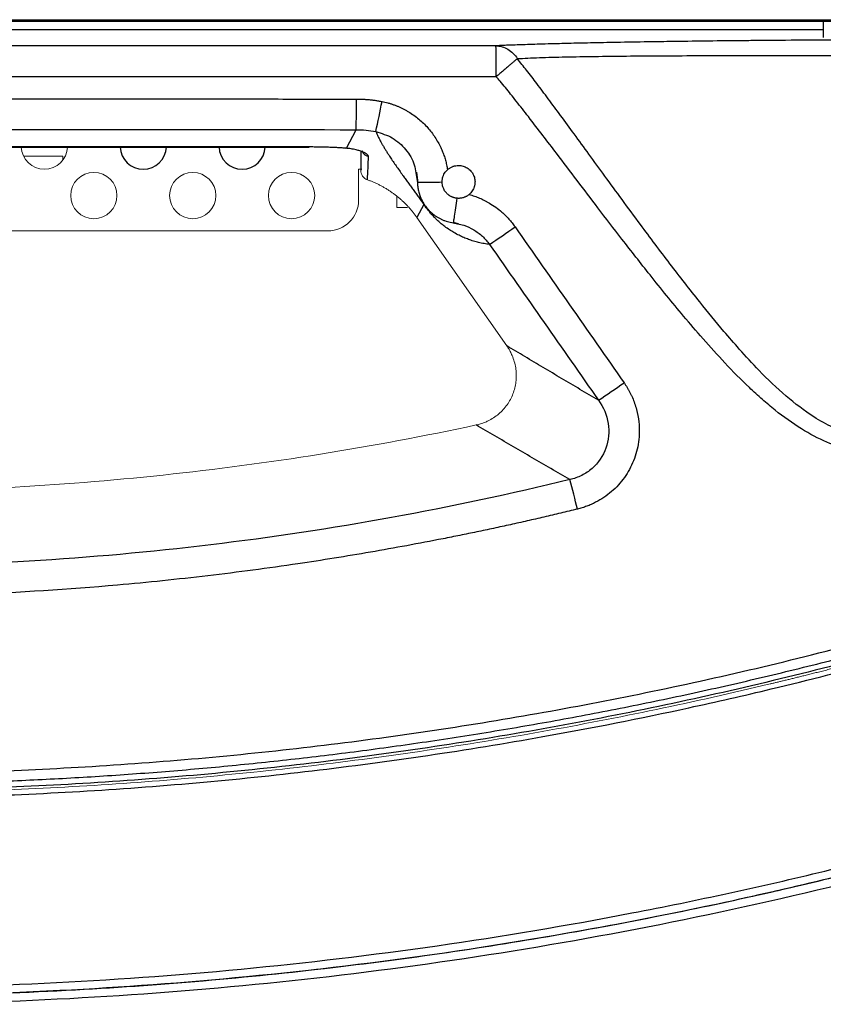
# Paper-space layout 'Sheet2' of a CAD drawing. Header units: millimetres. Extents: x 0 to 1118, y 0 to 864.
# Tile 70 of 85: x 772 to 811, y 534 to 582. Entities that reach past the tile are written whole.
import ezdxf

# ---------------------------------------------------------------- set-up
doc = ezdxf.new("R2010")
doc.units = ezdxf.units.MM

psp = doc.layouts.new('Sheet2')

# ---------------------------------------------------------------- linework, layer by layer
at = {"color": 7, "linetype": 'Continuous', "lineweight": 30}
for p, q in [((713.229, 581.505), (810.729, 581.505)), ((763.229, 581.58), (822.749, 581.58)), ((810.729, 581.505), (814.729, 581.505)), ((810.729, 581.505), (810.729, 580.72)), ((810.729, 581.08), (713.229, 581.08)), ((787.538, 575.325), (788.009, 576.229)), ((785.729, 575.388), (740.729, 575.388)), ((740.729, 575.386), (785.729, 575.386)), ((788.229, 575.193), (788.229, 574.268)), ((790.905, 574.131), (790.989, 573.668)), ((790.935, 574.164), (791.013, 573.648)), ((790.989, 573.668), (791.018, 573.669)), ((791.296, 572.598), (790.963, 571.959)), ((792.737, 571.748), (792.729, 571.706)), ((792.729, 571.706), (792.941, 571.656))]:
    psp.add_line(p, q, dxfattribs=at)
at = {"color": 8, "linetype": 'Continuous', "lineweight": 30}
psp.add_line((785.729, 575.388), (785.729, 575.386), dxfattribs=at)
at = {"color": 144, "linetype": 'Continuous', "lineweight": 0}
for p, q in [((773.739, 574.94), (771.833, 574.94)), ((773.739, 574.746), (773.739, 574.94)), ((788.129, 574.305), (788.129, 572.805)), ((788.129, 574.305), (788.286, 574.305)), ((789.989, 572.972), (789.989, 572.44)), ((789.989, 572.44), (790.501, 572.44)), ((791.408, 572.44), (791.454, 572.44)), ((795.331, 565.722), (790.963, 571.959)), ((739.829, 571.305), (786.629, 571.305))]:
    psp.add_line(p, q, dxfattribs=at)
for centre in [(775.249, 573.025), (780.058, 573.025), (784.866, 573.025)]:
    psp.add_circle(centre, 1.125, dxfattribs=at)
at = {"color": 7, "linetype": 'Continuous', "lineweight": 30}
for centre, radius, start, end in [((734.277, 577.447), 53.746, 358.701, 0.2915), ((737.061, 587.552), 53.145, 347.5959, 349.2057), ((777.654, 575.43), 1.125, 182.2391, 357.7609), ((782.462, 575.43), 1.125, 182.2391, 357.7609), ((754.027, 630.582), 72.318, 304.02815, 305.22126), ((765.081, 614.784), 62.287, 303.87044, 305.25782), ((755.807, 547.579), 44.156, 13.3477, 15.2705)]:
    psp.add_arc(centre, radius, start, end, dxfattribs=at)
at = {"color": 144, "linetype": 'Continuous', "lineweight": 0}
for centre, radius, start, end in [((772.845, 575.43), 1.125, 182.2391, 357.7609), ((786.629, 572.805), 1.5, 270, 0)]:
    psp.add_arc(centre, radius, start, end, dxfattribs=at)
at = {"color": 7, "linetype": 'Continuous', "lineweight": 30}
for points, knots in [([(807.934, 580.566), (807.815, 580.565), (807.572, 580.563), (807.201, 580.56), (806.812, 580.556), (806.408, 580.552), (805.988, 580.548), (805.156, 580.539), (804.095, 580.526), (802.988, 580.511), (801.892, 580.494), (800.729, 580.474), (799.442, 580.449), (798.377, 580.425), (797.565, 580.404), (796.943, 580.387), (796.46, 580.372), (796.033, 580.358), (795.658, 580.345), (795.333, 580.333), (795.051, 580.321), (794.884, 580.314), (794.805, 580.311)], [0, 0, 0, 0, 0.022368, 0.045901, 0.0706, 0.096466, 0.1235, 0.151704, 0.257988, 0.332952, 0.376545, 0.485287, 0.581702, 0.665776, 0.737512, 0.785034, 0.82922, 0.870066, 0.907571, 0.941732, 0.972544, 1, 1, 1, 1]), ([(794.822, 578.807), (794.822, 578.982), (794.822, 579.17), (794.82, 579.534), (794.819, 579.71), (794.816, 580.002), (794.814, 580.118), (794.81, 580.27), (794.807, 580.306), (794.805, 580.311)], [0, 0, 0, 0, 0.25, 0.25, 0.5, 0.5, 0.75, 0.75, 1, 1, 1, 1]), ([(794.805, 580.311), (794.903, 580.309), (795.003, 580.295), (795.2, 580.238), (795.297, 580.195), (795.388, 580.141)], [0, 0, 0, 0, 0.5, 0.5, 1, 1, 1, 1]), ([(795.388, 580.141), (795.48, 580.085), (795.566, 580.017), (795.72, 579.862), (795.788, 579.776), (795.845, 579.685)], [0, 0, 0, 0, 0.5, 0.5, 1, 1, 1, 1]), ([(795.845, 579.685), (795.836, 579.676), (795.816, 579.659), (795.782, 579.629), (795.743, 579.595), (795.698, 579.557), (795.649, 579.515), (795.594, 579.467), (795.535, 579.416), (795.47, 579.36), (795.4, 579.301), (795.326, 579.237), (795.248, 579.17), (795.167, 579.101), (795.083, 579.029), (794.997, 578.956), (794.91, 578.882), (794.851, 578.832), (794.822, 578.807)], [0, 0, 0, 0, 0.051534, 0.104968, 0.160272, 0.217395, 0.27627, 0.336808, 0.398899, 0.462413, 0.527197, 0.59308, 0.659874, 0.727373, 0.795362, 0.863615, 0.931904, 1, 1, 1, 1]), ([(854.506, 579.988), (854.343, 579.914), (854.008, 579.763), (853.495, 579.524), (852.956, 579.27), (852.392, 579), (851.802, 578.714), (851.188, 578.413), (849.77, 577.709), (847.342, 576.472), (844.408, 574.94), (841.595, 573.458), (839.29, 572.239), (836.347, 570.686), (833.241, 569.058), (829.951, 567.364), (827.289, 566.027), (824.97, 564.9), (823.001, 563.983), (821.291, 563.228), (819.729, 562.586), (818.338, 562.075), (816.919, 561.634), (815.636, 561.322), (814.384, 561.163), (813.4, 561.169), (812.596, 561.278), (811.883, 561.465), (811.097, 561.774), (810.079, 562.344), (808.868, 563.275), (807.684, 564.414), (806.7, 565.487), (805.74, 566.597), (804.609, 567.977), (803.259, 569.714), (802.007, 571.383), (800.957, 572.808), (800.123, 573.949), (799.349, 575.012), (798.634, 575.993), (797.974, 576.892), (797.369, 577.709), (796.817, 578.443), (796.318, 579.094), (795.996, 579.496), (795.845, 579.685)], [0, 0, 0, 0, 0.007512, 0.015439, 0.02378, 0.032536, 0.041707, 0.051294, 0.061296, 0.108181, 0.165687, 0.20028, 0.24166, 0.275158, 0.339995, 0.388836, 0.430509, 0.465012, 0.497068, 0.521689, 0.543469, 0.567924, 0.583895, 0.60582, 0.623253, 0.636716, 0.646995, 0.657257, 0.667551, 0.682364, 0.706058, 0.731431, 0.751209, 0.767129, 0.79302, 0.82606, 0.859425, 0.880579, 0.900348, 0.918732, 0.935726, 0.951329, 0.965548, 0.978392, 0.989871, 1, 1, 1, 1]), ([(795.845, 579.685), (796.168, 579.706), (796.53, 579.722), (797.317, 579.749), (797.741, 579.76), (799.088, 579.789), (800.086, 579.802), (802.214, 579.822), (803.347, 579.828), (805.703, 579.835), (806.927, 579.836), (809.433, 579.836), (810.714, 579.835), (813.307, 579.841), (814.62, 579.847), (817.262, 579.868), (818.591, 579.881), (821.255, 579.907), (822.589, 579.919), (826.583, 579.951), (829.235, 579.965), (834.485, 579.983), (837.084, 579.987), (840.93, 579.988), (842.203, 579.988), (844.73, 579.987), (845.984, 579.986), (848.469, 579.984), (849.7, 579.984), (852.132, 579.984), (853.333, 579.986), (854.506, 579.988)], [0, 0, 0, 0, 0.03125, 0.03125, 0.0625, 0.0625, 0.125, 0.125, 0.1875, 0.1875, 0.25, 0.25, 0.3125, 0.3125, 0.375, 0.375, 0.4375, 0.4375, 0.5, 0.5, 0.625, 0.625, 0.75, 0.75, 0.8125, 0.8125, 0.875, 0.875, 0.9375, 0.9375, 1, 1, 1, 1]), ([(855.023, 578.845), (854.859, 578.774), (854.524, 578.628), (854.01, 578.397), (853.473, 578.152), (852.912, 577.892), (852.327, 577.618), (851.719, 577.328), (850.845, 576.906), (849.665, 576.328), (848.119, 575.555), (846.365, 574.667), (844.369, 573.645), (842.097, 572.472), (839.353, 571.051), (836.414, 569.532), (833.055, 567.815), (830.092, 566.325), (827.404, 565.015), (825.33, 564.036), (823.415, 563.169), (821.61, 562.397), (819.973, 561.755), (818.435, 561.223), (817.021, 560.818), (815.891, 560.581), (815.046, 560.466), (814.44, 560.417), (813.852, 560.406), (813.057, 560.443), (812.059, 560.605), (810.84, 561.016), (809.602, 561.678), (808.577, 562.416), (807.75, 563.111), (806.925, 563.867), (805.959, 564.852), (804.902, 566.023), (803.684, 567.448), (802.371, 569.065), (800.994, 570.826), (799.819, 572.359), (798.761, 573.753), (797.869, 574.929), (797.078, 575.966), (796.427, 576.812), (795.904, 577.481), (795.53, 577.95), (795.268, 578.274), (795.036, 578.558), (794.885, 578.734), (794.822, 578.807)], [0, 0, 0, 0, 0.007386, 0.015153, 0.023302, 0.031834, 0.040748, 0.050045, 0.059726, 0.080915, 0.104437, 0.13129, 0.162282, 0.197255, 0.237145, 0.290188, 0.334204, 0.39328, 0.42746, 0.457964, 0.48823, 0.514426, 0.539208, 0.561026, 0.581729, 0.600058, 0.608751, 0.617011, 0.625191, 0.633088, 0.649943, 0.666822, 0.686109, 0.707802, 0.718957, 0.730795, 0.754103, 0.776012, 0.796097, 0.83166, 0.862194, 0.888618, 0.911588, 0.934589, 0.949702, 0.965581, 0.978769, 0.984818, 0.990406, 0.996022, 1, 1, 1, 1]), ([(738.435, 577.731), (739.707, 577.731), (742.249, 577.731), (746.064, 577.73), (749.878, 577.73), (753.692, 577.73), (757.507, 577.729), (761.321, 577.729), (765.135, 577.728), (768.95, 577.727), (772.764, 577.726), (776.579, 577.725), (780.393, 577.723), (784.208, 577.722), (786.75, 577.721), (788.022, 577.721)], [0, 0, 0, 0, 0.0769213, 0.1538428, 0.2307647, 0.3076869, 0.3846093, 0.4615321, 0.5384552, 0.6153786, 0.6923023, 0.7692262, 0.8461505, 0.9230751, 1, 1, 1, 1]), ([(788.022, 577.721), (788.082, 577.72), (788.201, 577.719), (788.38, 577.711), (788.558, 577.699), (788.736, 577.681), (788.913, 577.659), (789.09, 577.632), (789.208, 577.61), (789.266, 577.599)], [0, 0, 0, 0, 0.143177, 0.286066, 0.428775, 0.571413, 0.71409, 0.856916, 1, 1, 1, 1]), ([(789.266, 577.599), (789.314, 577.589), (789.41, 577.569), (789.552, 577.533), (789.692, 577.492), (789.83, 577.445), (789.966, 577.394), (790.1, 577.338), (790.233, 577.277), (790.363, 577.21), (790.627, 577.064), (791.004, 576.807), (791.372, 576.463), (791.63, 576.161), (791.803, 575.925), (791.959, 575.678), (792.088, 575.437), (792.194, 575.203), (792.28, 574.98), (792.351, 574.752), (792.41, 574.519), (792.438, 574.361), (792.452, 574.282)], [0, 0, 0, 0, 0.030022, 0.059905, 0.089688, 0.119412, 0.149117, 0.178843, 0.208632, 0.238523, 0.268557, 0.393142, 0.517119, 0.57653, 0.636428, 0.69595, 0.755347, 0.804259, 0.853006, 0.901763, 0.950704, 1, 1, 1, 1]), ([(788.966, 576.136), (788.982, 576.099), (789.014, 576.026), (789.067, 575.914), (789.123, 575.801), (789.182, 575.688), (789.244, 575.575), (789.314, 575.453), (789.391, 575.322), (789.476, 575.183), (789.565, 575.043), (789.671, 574.88), (789.797, 574.692), (789.947, 574.475), (790.101, 574.257), (790.231, 574.076), (790.331, 573.938), (790.396, 573.85), (790.46, 573.761), (790.525, 573.672), (790.59, 573.583), (790.655, 573.494), (790.719, 573.405), (790.784, 573.316), (790.849, 573.227), (790.913, 573.138), (790.978, 573.048), (791.042, 572.959), (791.106, 572.869), (791.169, 572.779), (791.233, 572.689), (791.275, 572.628), (791.296, 572.598)], [0, 0, 0, 0, 0.057443, 0.113493, 0.168152, 0.221421, 0.273304, 0.323803, 0.382736, 0.439078, 0.492835, 0.544015, 0.617799, 0.684842, 0.745194, 0.798927, 0.818726, 0.837447, 0.855098, 0.871693, 0.887247, 0.901776, 0.915304, 0.927858, 0.939471, 0.950187, 0.960061, 0.969162, 0.977581, 0.985431, 0.992849, 1, 1, 1, 1]), ([(787.538, 575.325), (787.504, 575.327), (787.437, 575.332), (787.332, 575.34), (787.226, 575.346), (787.117, 575.353), (787.006, 575.358), (786.894, 575.364), (786.78, 575.368), (786.666, 575.373), (786.55, 575.376), (786.433, 575.38), (786.316, 575.382), (786.198, 575.385), (786.081, 575.386), (785.963, 575.387), (785.846, 575.388), (785.768, 575.388), (785.729, 575.388)], [0, 0, 0, 0, 0.064785, 0.1293, 0.193525, 0.257442, 0.321036, 0.384307, 0.44726, 0.5099, 0.572231, 0.634257, 0.695981, 0.757408, 0.818536, 0.879354, 0.939846, 1, 1, 1, 1]), ([(788.609, 574.927), (788.609, 574.931), (788.608, 574.941), (788.602, 574.957), (788.591, 574.974), (788.576, 574.992), (788.556, 575.011), (788.52, 575.04), (788.452, 575.084), (788.36, 575.129), (788.267, 575.167), (788.194, 575.194), (788.102, 575.222), (788.003, 575.249), (787.888, 575.275), (787.765, 575.297), (787.65, 575.314), (787.574, 575.321), (787.538, 575.325)], [0, 0, 0, 0, 0.0442168, 0.0888437, 0.133867, 0.1792688, 0.2250265, 0.2711136, 0.384225, 0.5113031, 0.5534338, 0.6279552, 0.6844396, 0.7467575, 0.8219112, 0.8891416, 0.9484864, 1, 1, 1, 1]), ([(792.188, 573.686), (792.189, 573.704), (792.189, 573.741), (792.195, 573.796), (792.206, 573.86), (792.224, 573.931), (792.257, 574.019), (792.305, 574.11), (792.371, 574.202), (792.425, 574.255), (792.452, 574.282)], [0, 0, 0, 0, 0.081511, 0.163415, 0.246366, 0.370676, 0.49355, 0.662311, 0.830033, 1, 1, 1, 1]), ([(792.452, 574.282), (792.469, 574.297), (792.503, 574.326), (792.558, 574.364), (792.614, 574.397), (792.673, 574.426), (792.734, 574.449), (792.798, 574.467), (792.879, 574.483), (792.978, 574.492), (793.093, 574.486), (793.206, 574.462), (793.35, 574.41), (793.481, 574.328), (793.591, 574.22), (793.661, 574.127), (793.718, 574.026), (793.759, 573.918), (793.784, 573.805), (793.787, 573.728), (793.789, 573.69)], [0, 0, 0, 0, 0.036615, 0.072561, 0.108077, 0.14341, 0.178811, 0.21453, 0.250809, 0.313422, 0.376032, 0.437778, 0.500282, 0.624222, 0.686434, 0.7497, 0.813127, 0.875094, 0.936937, 1, 1, 1, 1]), ([(790.989, 573.668), (790.99, 573.634), (790.991, 573.565), (791.001, 573.46), (791.016, 573.354), (791.037, 573.247), (791.065, 573.14), (791.099, 573.032), (791.14, 572.924), (791.187, 572.818), (791.242, 572.712), (791.304, 572.609), (791.373, 572.508), (791.45, 572.41), (791.534, 572.315), (791.625, 572.225), (791.723, 572.14), (791.828, 572.059), (791.939, 571.985), (792.057, 571.918), (792.182, 571.858), (792.312, 571.806), (792.447, 571.763), (792.586, 571.728), (792.681, 571.714), (792.729, 571.706)], [0, 0, 0, 0, 0.035951, 0.072645, 0.11007, 0.148212, 0.187052, 0.226572, 0.266753, 0.307582, 0.349062, 0.391198, 0.433994, 0.477451, 0.521573, 0.566365, 0.611834, 0.657984, 0.70482, 0.752347, 0.800576, 0.84949, 0.899058, 0.949242, 1, 1, 1, 1]), ([(792.9, 572.894), (792.88, 572.897), (792.84, 572.903), (792.783, 572.916), (792.729, 572.932), (792.678, 572.952), (792.631, 572.973), (792.587, 572.997), (792.547, 573.022), (792.51, 573.048), (792.447, 573.098), (792.356, 573.19), (792.266, 573.332), (792.213, 573.478), (792.191, 573.594), (792.189, 573.659), (792.188, 573.686)], [0, 0, 0, 0, 0.05231, 0.102804, 0.151425, 0.198123, 0.24286, 0.285618, 0.326398, 0.365198, 0.402016, 0.531901, 0.699094, 0.830836, 0.93124, 1, 1, 1, 1]), ([(793.789, 573.69), (793.788, 573.67), (793.787, 573.631), (793.781, 573.573), (793.77, 573.516), (793.756, 573.46), (793.737, 573.404), (793.707, 573.333), (793.66, 573.249), (793.59, 573.156), (793.533, 573.105), (793.505, 573.079)], [0, 0, 0, 0, 0.084554, 0.168247, 0.251525, 0.334843, 0.418655, 0.503406, 0.669359, 0.833723, 1, 1, 1, 1]), ([(791.085, 573.093), (791.099, 573.046), (791.124, 572.957), (791.186, 572.816), (791.258, 572.686), (791.295, 572.626), (791.314, 572.596), (791.324, 572.581), (791.329, 572.574), (791.331, 572.57)], [0, 0, 0, 0, 0.456545, 0.850096, 0.954187, 0.983706, 0.993254, 0.996915, 1, 1, 1, 1]), ([(793.505, 573.079), (793.491, 573.067), (793.462, 573.044), (793.416, 573.013), (793.369, 572.985), (793.32, 572.961), (793.269, 572.94), (793.209, 572.919), (793.138, 572.902), (793.059, 572.891), (792.979, 572.888), (792.926, 572.892), (792.9, 572.894)], [0, 0, 0, 0, 0.085174, 0.169702, 0.253907, 0.338161, 0.422878, 0.508504, 0.632176, 0.756293, 0.878422, 1, 1, 1, 1]), ([(793.505, 573.079), (793.548, 573.066), (793.634, 573.041), (793.761, 572.999), (793.886, 572.953), (794.01, 572.902), (794.131, 572.848), (794.251, 572.79), (794.37, 572.727), (794.556, 572.621), (794.804, 572.458), (795.063, 572.251), (795.272, 572.056), (795.438, 571.881), (795.594, 571.698), (795.688, 571.568), (795.735, 571.503)], [0, 0, 0, 0, 0.0481931, 0.0962269, 0.1441531, 0.1920237, 0.2398911, 0.2878077, 0.3358254, 0.3839962, 0.5190925, 0.6542372, 0.7408802, 0.8271809, 0.9134504, 1, 1, 1, 1]), ([(794.496, 570.647), (794.451, 570.653), (794.363, 570.664), (794.229, 570.686), (794.097, 570.712), (793.968, 570.741), (793.841, 570.774), (793.717, 570.81), (793.595, 570.849), (793.476, 570.89), (793.36, 570.935), (793.135, 571.028), (792.812, 571.186), (792.435, 571.428), (792.157, 571.646), (792.005, 571.778), (791.864, 571.911), (791.744, 572.035), (791.639, 572.151), (791.565, 572.239), (791.512, 572.304), (791.465, 572.363), (791.411, 572.434), (791.354, 572.512), (791.315, 572.569), (791.296, 572.598)], [0, 0, 0, 0, 0.063847, 0.125271, 0.184274, 0.240855, 0.295014, 0.346752, 0.39607, 0.442967, 0.487444, 0.529501, 0.693759, 0.821685, 0.862293, 0.898211, 0.921975, 0.944406, 0.960884, 0.969325, 0.974443, 0.980882, 0.986276, 0.99323, 1, 1, 1, 1]), ([(792.722, 571.732), (792.766, 571.719), (792.852, 571.694), (792.94, 571.671), (792.984, 571.66)], [0, 0, 0, 0, 0.504687, 1, 1, 1, 1]), ([(799.795, 563.067), (799.495, 563.244), (798.897, 563.597), (798, 564.128), (797.107, 564.659), (796.218, 565.189), (795.626, 565.545), (795.331, 565.722)], [0, 0, 0, 0, 0.202721, 0.404081, 0.604081, 0.80272, 1, 1, 1, 1]), ([(676.419, 565.535), (676.719, 565.385), (677.318, 565.083), (678.22, 564.637), (679.125, 564.196), (680.031, 563.759), (680.94, 563.328), (681.851, 562.901), (682.764, 562.478), (683.679, 562.061), (684.597, 561.648), (685.516, 561.24), (686.438, 560.837), (687.362, 560.439), (688.289, 560.046), (689.217, 559.657), (690.148, 559.273), (691.081, 558.894), (692.016, 558.519), (692.953, 558.15), (693.892, 557.785), (694.834, 557.425), (695.778, 557.069), (696.724, 556.719), (698.327, 556.134), (700.588, 555.337), (703.504, 554.361), (706.422, 553.436), (709.851, 552.41), (713.806, 551.311), (720.356, 549.658), (727.251, 548.214), (734.487, 547.017), (741.673, 546.04), (748.86, 545.366), (756.031, 544.999), (761.451, 544.873), (766.916, 544.899), (772.423, 545.084), (777.931, 545.425), (783.396, 545.921), (788.804, 546.568), (794.146, 547.358), (799.46, 548.298), (804.799, 549.396), (810.254, 550.679), (815.94, 552.202), (821.77, 553.954), (826.698, 555.612), (830.626, 557.043), (833.584, 558.175), (836.504, 559.346), (839.343, 560.537), (842.118, 561.754), (844.514, 562.851), (846.573, 563.827), (848.307, 564.668), (849.46, 565.246), (850.038, 565.535)], [0, 0, 0, 0, 0.005591, 0.01118, 0.016769, 0.022357, 0.027945, 0.033532, 0.039119, 0.044706, 0.050294, 0.055881, 0.061469, 0.067058, 0.072647, 0.078237, 0.083828, 0.08942, 0.095014, 0.100609, 0.106206, 0.111805, 0.117405, 0.123008, 0.128613, 0.145838, 0.162942, 0.179838, 0.19683, 0.222572, 0.248203, 0.30936, 0.339851, 0.370361, 0.430138, 0.460004, 0.489948, 0.520437, 0.551011, 0.581723, 0.612332, 0.642402, 0.672436, 0.702271, 0.732281, 0.763218, 0.795617, 0.830322, 0.864617, 0.882215, 0.899967, 0.917387, 0.934623, 0.951249, 0.967886, 0.978518, 0.989222, 1, 1, 1, 1]), ([(675.773, 564.676), (676.066, 564.527), (676.653, 564.229), (677.536, 563.789), (678.421, 563.353), (679.308, 562.921), (680.198, 562.494), (681.09, 562.072), (681.983, 561.654), (682.879, 561.241), (683.777, 560.832), (684.678, 560.428), (685.58, 560.029), (686.484, 559.634), (687.39, 559.244), (688.298, 558.858), (689.208, 558.477), (690.12, 558.101), (691.033, 557.73), (691.949, 557.363), (692.866, 557.001), (693.785, 556.644), (694.706, 556.291), (695.628, 555.943), (697.338, 555.308), (701.208, 553.922), (706.854, 552.086), (713.007, 550.334), (717.989, 549.072), (723.264, 547.867), (730.686, 546.399), (740.573, 544.935), (751.881, 543.933), (763.229, 543.598), (774.577, 543.933), (785.885, 544.935), (795.756, 546.397), (803.178, 547.864), (810.552, 549.548), (819.182, 551.887), (827.436, 554.656), (834.509, 557.333), (838.722, 559.07), (842.499, 560.747), (844.452, 561.641), (846.24, 562.483), (847.865, 563.267), (849.329, 563.99), (850.25, 564.456), (850.685, 564.676)], [0, 0, 0, 0, 0.005437, 0.010875, 0.016312, 0.021749, 0.027186, 0.032623, 0.03806, 0.043497, 0.048933, 0.05437, 0.059806, 0.065241, 0.070677, 0.076112, 0.081547, 0.086981, 0.092415, 0.097849, 0.103283, 0.108716, 0.114148, 0.11958, 0.125012, 0.144295, 0.187517, 0.223106, 0.250017, 0.272442, 0.312518, 0.375015, 0.437512, 0.500008, 0.562505, 0.625002, 0.6875, 0.727309, 0.750001, 0.812495, 0.874993, 0.893798, 0.937504, 0.950282, 0.962115, 0.973004, 0.982947, 0.991946, 1, 1, 1, 1]), ([(850.346, 564.923), (850.047, 564.772), (849.45, 564.47), (848.552, 564.024), (847.652, 563.581), (846.75, 563.144), (845.845, 562.711), (844.939, 562.283), (844.031, 561.86), (843.12, 561.442), (842.207, 561.029), (841.292, 560.62), (840.376, 560.216), (839.457, 559.817), (838.535, 559.423), (837.612, 559.033), (836.687, 558.648), (835.76, 558.268), (834.83, 557.893), (833.899, 557.523), (832.965, 557.157), (832.029, 556.796), (831.091, 556.44), (828.707, 555.549), (824.854, 554.184), (819.495, 552.46), (814.089, 550.894), (806.77, 549.004), (797.482, 547.039), (786.159, 545.339), (774.728, 544.311), (763.229, 543.968), (751.729, 544.311), (740.298, 545.339), (728.976, 547.039), (719.688, 549.004), (712.369, 550.894), (706.962, 552.46), (701.604, 554.184), (697.488, 555.642), (694.584, 556.734), (692.869, 557.398), (691.161, 558.078), (689.461, 558.774), (687.767, 559.486), (686.081, 560.214), (684.402, 560.958), (682.729, 561.719), (681.064, 562.495), (679.406, 563.288), (677.754, 564.095), (676.659, 564.647), (676.112, 564.923)], [0, 0, 0, 0, 0.00555, 0.011098, 0.016646, 0.022191, 0.027736, 0.03328, 0.038824, 0.044366, 0.049908, 0.05545, 0.060992, 0.066534, 0.072076, 0.077618, 0.08316, 0.088704, 0.094248, 0.099793, 0.105339, 0.110886, 0.116435, 0.121985, 0.153132, 0.184253, 0.215374, 0.246522, 0.309666, 0.372811, 0.436405, 0.5, 0.563594, 0.62719, 0.690333, 0.753478, 0.784625, 0.815746, 0.846867, 0.878016, 0.888189, 0.898359, 0.908524, 0.918687, 0.928848, 0.939008, 0.949167, 0.959328, 0.969491, 0.979657, 0.989826, 1, 1, 1, 1]), ([(676.202, 565.094), (676.506, 564.942), (677.112, 564.637), (678.025, 564.186), (678.937, 563.741), (679.85, 563.301), (680.764, 562.867), (681.678, 562.439), (682.592, 562.016), (683.506, 561.599), (684.421, 561.187), (685.336, 560.781), (686.251, 560.381), (687.167, 559.986), (688.082, 559.597), (688.998, 559.214), (689.914, 558.835), (690.829, 558.463), (691.745, 558.095), (692.661, 557.734), (693.576, 557.377), (694.492, 557.026), (695.407, 556.68), (696.322, 556.34), (697.236, 556.005), (698.151, 555.676), (699.065, 555.351), (699.979, 555.032), (700.893, 554.718), (701.806, 554.41), (702.718, 554.106), (703.631, 553.808), (704.542, 553.515), (705.453, 553.227), (706.364, 552.945), (707.274, 552.667), (708.183, 552.394), (709.092, 552.127), (710, 551.864), (710.907, 551.607), (711.814, 551.354), (712.72, 551.107), (713.625, 550.864), (714.529, 550.626), (715.432, 550.393), (716.335, 550.165), (717.236, 549.942), (718.137, 549.724), (719.036, 549.51), (719.935, 549.302), (720.833, 549.098), (721.729, 548.898), (722.624, 548.704), (723.519, 548.514), (724.412, 548.329), (725.304, 548.148), (726.195, 547.972), (727.084, 547.8), (727.973, 547.634), (728.86, 547.471), (729.746, 547.313), (730.63, 547.16), (731.513, 547.011), (732.395, 546.866), (733.276, 546.726), (734.155, 546.59), (735.032, 546.459), (735.908, 546.332), (736.783, 546.209), (737.656, 546.09), (738.528, 545.976), (739.398, 545.866), (740.266, 545.76), (741.133, 545.658), (741.998, 545.561), (742.862, 545.467), (743.724, 545.378), (744.585, 545.293), (745.443, 545.211), (746.3, 545.134), (747.156, 545.061), (748.009, 544.992), (748.861, 544.926), (749.711, 544.865), (750.559, 544.807), (751.405, 544.754), (752.25, 544.704), (753.092, 544.658), (753.933, 544.615), (754.772, 544.577), (755.609, 544.542), (756.444, 544.511), (757.277, 544.483), (758.108, 544.459), (758.937, 544.439), (759.765, 544.423), (760.59, 544.41), (761.652, 544.397), (762.954, 544.39), (764.499, 544.394), (766.052, 544.411), (767.612, 544.44), (769.18, 544.482), (770.755, 544.537), (772.338, 544.605), (773.927, 544.686), (775.524, 544.781), (777.127, 544.89), (778.737, 545.013), (780.353, 545.15), (781.976, 545.301), (783.605, 545.467), (785.241, 545.647), (786.882, 545.842), (788.53, 546.053), (790.183, 546.278), (791.841, 546.519), (793.505, 546.775), (795.175, 547.048), (796.849, 547.336), (798.529, 547.64), (800.213, 547.96), (801.902, 548.297), (803.595, 548.651), (805.293, 549.022), (806.995, 549.409), (808.7, 549.814), (810.41, 550.236), (812.123, 550.675), (813.839, 551.132), (815.558, 551.607), (817.28, 552.1), (819.005, 552.611), (820.733, 553.141), (822.463, 553.689), (824.194, 554.255), (825.928, 554.84), (827.663, 555.445), (829.4, 556.068), (831.138, 556.711), (832.877, 557.373), (834.616, 558.055), (836.356, 558.756), (838.096, 559.477), (839.836, 560.219), (841.575, 560.98), (843.314, 561.761), (845.053, 562.563), (846.79, 563.386), (848.526, 564.228), (849.678, 564.805), (850.255, 565.095)], [0, 0, 0, 0, 0.005649, 0.011286, 0.016911, 0.022526, 0.028128, 0.03372, 0.039299, 0.044868, 0.050425, 0.05597, 0.061504, 0.067026, 0.072537, 0.078037, 0.083524, 0.089001, 0.094466, 0.099919, 0.105361, 0.110792, 0.116211, 0.121619, 0.127015, 0.132399, 0.137772, 0.143134, 0.148484, 0.153823, 0.15915, 0.164466, 0.16977, 0.175063, 0.180345, 0.185614, 0.190873, 0.19612, 0.201355, 0.206579, 0.211792, 0.216993, 0.222182, 0.227361, 0.232527, 0.237683, 0.242826, 0.247959, 0.253079, 0.258189, 0.263287, 0.268373, 0.273448, 0.278511, 0.283563, 0.288604, 0.293633, 0.298651, 0.303657, 0.308652, 0.313635, 0.318606, 0.323567, 0.328515, 0.333453, 0.338379, 0.343293, 0.348196, 0.353087, 0.357967, 0.362836, 0.367693, 0.372538, 0.377372, 0.382195, 0.387006, 0.391806, 0.396594, 0.401371, 0.406136, 0.41089, 0.415632, 0.420363, 0.425082, 0.42979, 0.434486, 0.439171, 0.443845, 0.448507, 0.453157, 0.457796, 0.462424, 0.46704, 0.471645, 0.476238, 0.48082, 0.48539, 0.489949, 0.498464, 0.507022, 0.515622, 0.524265, 0.532951, 0.541679, 0.55045, 0.559264, 0.56812, 0.577019, 0.58596, 0.594944, 0.603971, 0.61304, 0.622152, 0.631306, 0.640504, 0.649743, 0.659026, 0.668351, 0.677718, 0.687129, 0.696581, 0.706077, 0.715615, 0.725196, 0.734819, 0.744485, 0.754194, 0.763945, 0.773739, 0.783576, 0.793455, 0.803378, 0.813342, 0.82335, 0.8334, 0.843493, 0.853629, 0.863807, 0.874028, 0.884291, 0.894597, 0.904946, 0.915337, 0.925771, 0.936247, 0.946766, 0.957328, 0.967932, 0.978579, 0.989268, 1, 1, 1, 1]), ([(801.037, 563.923), (801.063, 563.884), (801.116, 563.807), (801.191, 563.688), (801.261, 563.568), (801.326, 563.446), (801.388, 563.323), (801.467, 563.147), (801.558, 562.914), (801.676, 562.523), (801.763, 562.058), (801.79, 561.526), (801.74, 560.886), (801.576, 560.268), (801.31, 559.702), (801.061, 559.306), (800.768, 558.942), (800.433, 558.617), (800.062, 558.334), (799.727, 558.135), (799.445, 558), (799.226, 557.911), (799.001, 557.834), (798.847, 557.793), (798.77, 557.773)], [0, 0, 0, 0, 0.01828, 0.036407, 0.0544, 0.07228, 0.090067, 0.107782, 0.147279, 0.187192, 0.266368, 0.330149, 0.393422, 0.515317, 0.575644, 0.636026, 0.696371, 0.756694, 0.816859, 0.877266, 0.907765, 0.938314, 0.969023, 1, 1, 1, 1]), ([(799.795, 563.067), (800.035, 562.733), (800.199, 562.343), (800.327, 561.538), (800.291, 561.122), (800.021, 560.361), (799.786, 560.017), (799.329, 559.619), (799.16, 559.505), (798.796, 559.323), (798.603, 559.254), (798.404, 559.209)], [0, 0, 0, 0, 0.25, 0.25, 0.5, 0.5, 0.75, 0.75, 0.875, 0.875, 1, 1, 1, 1]), ([(798.404, 559.209), (798.097, 559.386), (797.486, 559.74), (796.57, 560.272), (795.659, 560.803), (794.753, 561.334), (794.15, 561.689), (793.849, 561.865)], [0, 0, 0, 0, 0.203131, 0.404696, 0.604696, 0.803131, 1, 1, 1, 1]), ([(798.404, 559.209), (792.656, 557.805), (786.822, 556.745), (775.07, 555.33), (769.151, 554.975), (757.313, 554.974), (751.394, 555.329), (739.639, 556.744), (733.802, 557.805), (728.053, 559.209)], [0, 0, 0, 0, 0.25, 0.25, 0.5, 0.5, 0.75, 0.75, 1, 1, 1, 1]), ([(798.77, 557.773), (798.499, 557.707), (797.958, 557.576), (797.144, 557.385), (796.328, 557.198), (795.512, 557.015), (794.694, 556.837), (793.874, 556.664), (793.054, 556.495), (791.334, 556.151), (788.712, 555.666), (784.902, 555.054), (780.797, 554.509), (775.477, 553.96), (770.094, 553.616), (764.664, 553.481), (759.973, 553.507), (755.147, 553.688), (750.032, 554.048), (744.774, 554.605), (740.615, 555.198), (737.701, 555.684), (736.022, 555.984), (734.348, 556.303), (732.677, 556.641), (731.01, 556.999), (729.346, 557.374), (728.24, 557.64), (727.687, 557.773)], [0, 0, 0, 0, 0.011649, 0.023302, 0.034958, 0.046619, 0.058285, 0.069955, 0.081631, 0.093312, 0.143268, 0.19307, 0.254642, 0.316336, 0.416623, 0.480019, 0.54336, 0.612682, 0.681861, 0.757676, 0.833675, 0.857434, 0.881188, 0.904941, 0.928695, 0.952455, 0.976222, 1, 1, 1, 1]), ([(688.223, 548.921), (688.536, 548.796), (689.162, 548.547), (690.104, 548.179), (691.047, 547.815), (691.992, 547.456), (692.939, 547.102), (693.887, 546.753), (694.837, 546.409), (695.789, 546.069), (696.743, 545.735), (697.698, 545.405), (698.654, 545.079), (699.613, 544.759), (700.573, 544.443), (701.535, 544.132), (702.498, 543.826), (703.463, 543.525), (704.43, 543.228), (705.399, 542.937), (707.581, 542.291), (710.99, 541.335), (715.644, 540.149), (720.324, 539.074), (726.596, 537.789), (734.493, 536.463), (744.035, 535.324), (753.62, 534.639), (763.227, 534.411), (772.834, 534.639), (782.419, 535.324), (791.962, 536.462), (799.859, 537.789), (806.131, 539.074), (810.811, 540.149), (815.466, 541.335), (819.167, 542.373), (821.93, 543.197), (823.766, 543.763), (825.596, 544.347), (827.42, 544.948), (829.237, 545.567), (831.049, 546.202), (832.855, 546.855), (834.655, 547.526), (836.449, 548.212), (837.639, 548.685), (838.235, 548.921)], [0, 0, 0, 0, 0.0065819, 0.0131624, 0.0197418, 0.0263203, 0.0328979, 0.0394749, 0.0460514, 0.0526275, 0.0592036, 0.0657796, 0.0723558, 0.0789324, 0.0855095, 0.0920873, 0.0986659, 0.1052454, 0.1118262, 0.1184083, 0.1249919, 0.1562649, 0.1875112, 0.2187484, 0.2499941, 0.3124813, 0.3749895, 0.4374918, 0.4999891, 0.5624821, 0.6249937, 0.687496, 0.7499976, 0.7812392, 0.8124759, 0.8437256, 0.8750058, 0.8875119, 0.9000135, 0.9125117, 0.9250077, 0.9375026, 0.9499975, 0.9624935, 0.9749919, 0.9874937, 1, 1, 1, 1]), ([(838.403, 548.549), (838.095, 548.426), (837.474, 548.179), (836.533, 547.812), (835.577, 547.443), (834.604, 547.074), (833.616, 546.705), (832.612, 546.336), (831.592, 545.967), (830.556, 545.598), (829.504, 545.231), (828.436, 544.864), (827.352, 544.499), (826.251, 544.135), (825.134, 543.773), (824.001, 543.414), (822.852, 543.056), (821.686, 542.701), (819.608, 542.081), (816.453, 541.186), (812.048, 540.036), (807.131, 538.875), (800.508, 537.494), (792.31, 536.105), (782.878, 534.967), (773.178, 534.251), (763.582, 534.005), (753.633, 534.234), (745.542, 534.81), (738.96, 535.524), (734.155, 536.162), (729.367, 536.915), (725.237, 537.666), (721.782, 538.363), (719.016, 538.962), (716.326, 539.583), (713.711, 540.224), (711.17, 540.882), (708.704, 541.555), (706.313, 542.239), (703.996, 542.932), (701.752, 543.633), (699.582, 544.338), (697.485, 545.045), (695.46, 545.752), (693.507, 546.456), (691.625, 547.157), (689.814, 547.851), (688.634, 548.319), (688.054, 548.549)], [0, 0, 0, 0, 0.006463, 0.013022, 0.019678, 0.026431, 0.03328, 0.040226, 0.047269, 0.054409, 0.061645, 0.068978, 0.076407, 0.083933, 0.091556, 0.099276, 0.107093, 0.115006, 0.123016, 0.149329, 0.178884, 0.21168, 0.247718, 0.310646, 0.373564, 0.432678, 0.499995, 0.56042, 0.626425, 0.657893, 0.689358, 0.72082, 0.75228, 0.771096, 0.789468, 0.807396, 0.824878, 0.841917, 0.85851, 0.874659, 0.890364, 0.905624, 0.92044, 0.934811, 0.948738, 0.96222, 0.975258, 0.987851, 1, 1, 1, 1]), ([(688.06, 548.55), (688.354, 548.433), (688.941, 548.199), (689.824, 547.854), (690.709, 547.512), (691.595, 547.175), (692.483, 546.842), (693.373, 546.513), (694.264, 546.188), (695.157, 545.867), (696.051, 545.551), (696.947, 545.239), (697.844, 544.931), (698.743, 544.627), (699.644, 544.327), (700.545, 544.032), (701.449, 543.741), (702.353, 543.454), (703.259, 543.171), (704.166, 542.893), (705.075, 542.619), (705.985, 542.349), (706.897, 542.083), (707.809, 541.821), (708.723, 541.564), (709.638, 541.311), (710.554, 541.062), (711.472, 540.818), (712.391, 540.578), (713.311, 540.342), (714.232, 540.11), (715.154, 539.883), (716.077, 539.66), (717.001, 539.441), (717.927, 539.227), (718.853, 539.017), (719.781, 538.811), (720.709, 538.61), (721.638, 538.412), (722.569, 538.22), (723.5, 538.031), (724.432, 537.847), (725.365, 537.667), (726.299, 537.492), (727.234, 537.32), (728.17, 537.154), (729.106, 536.991), (731.557, 536.578), (735.531, 535.973), (741.042, 535.287), (746.565, 534.752), (751.555, 534.407), (756.374, 534.187), (761.388, 534.069), (767.508, 534.095), (774.167, 534.344), (780.876, 534.827), (787.151, 535.481), (793.069, 536.278), (798.629, 537.19), (803.832, 538.187), (808.678, 539.242), (813.171, 540.332), (817.313, 541.433), (821.108, 542.525), (824.559, 543.588), (827.672, 544.605), (830.45, 545.56), (832.897, 546.44), (835.017, 547.231), (836.816, 547.922), (837.905, 548.354), (838.397, 548.55)], [0, 0, 0, 0, 0.006158, 0.012317, 0.018475, 0.024634, 0.030794, 0.036953, 0.043113, 0.049273, 0.055434, 0.061595, 0.067756, 0.073917, 0.080079, 0.086241, 0.092403, 0.098565, 0.104728, 0.110891, 0.117055, 0.123218, 0.129383, 0.135547, 0.141712, 0.147877, 0.154042, 0.160207, 0.166373, 0.172539, 0.178706, 0.184873, 0.19104, 0.197207, 0.203375, 0.209543, 0.215711, 0.221879, 0.228048, 0.234217, 0.240386, 0.246556, 0.252726, 0.258896, 0.265066, 0.271237, 0.277408, 0.283579, 0.31965, 0.355697, 0.391718, 0.427715, 0.45311, 0.485671, 0.525397, 0.572291, 0.615427, 0.656378, 0.695143, 0.731721, 0.766112, 0.798315, 0.82833, 0.856157, 0.881796, 0.905246, 0.926509, 0.945583, 0.962469, 0.977167, 0.989678, 1, 1, 1, 1]), ([(687.898, 548.178), (693.869, 545.792), (699.953, 543.69), (712.295, 540.073), (718.553, 538.558), (731.183, 536.127), (737.557, 535.213), (750.363, 533.992), (756.795, 533.686), (769.659, 533.686), (776.092, 533.992), (788.898, 535.212), (795.272, 536.127), (807.904, 538.558), (814.161, 540.073), (826.504, 543.69), (832.589, 545.792), (838.559, 548.177)], [0, 0, 0, 0, 0.125, 0.125, 0.25, 0.25, 0.375, 0.375, 0.5, 0.5, 0.625, 0.625, 0.75, 0.75, 0.875, 0.875, 1, 1, 1, 1])]:
    psp.add_open_spline(points, degree=3, knots=knots, dxfattribs=at)
at = {"color": 8, "linetype": 'Continuous', "lineweight": 30}
for points, knots in [([(818.199, 580.608), (817.998, 580.608), (816.831, 580.609), (814.808, 580.604), (812.169, 580.595), (809.786, 580.581), (808.282, 580.569), (807.581, 580.563)], [0, 0, 0, 0, 0.055979, 0.324057, 0.562365, 0.795862, 1, 1, 1, 1]), ([(788.966, 576.136), (789.243, 576.052), (789.796, 575.882), (790.44, 575.289), (790.832, 574.677), (790.888, 574.261), (790.905, 574.131)], [0, 0, 0, 0, 0.288667, 0.577976, 0.868064, 1, 1, 1, 1]), ([(787.538, 575.325), (787.516, 575.322), (787.492, 575.319), (787.471, 575.328), (787.47, 575.328)], [0, 0, 0, 0, 0.968449, 1, 1, 1, 1]), ([(788.281, 575.199), (788.3, 575.162), (788.341, 575.081), (788.455, 574.981), (788.556, 574.945), (788.609, 574.927)], [0, 0, 0, 0, 0.276057, 0.622803, 1, 1, 1, 1]), ([(791.018, 573.669), (791.02, 573.669), (791.032, 573.669), (791.126, 573.67), (791.3, 573.672), (791.52, 573.674), (791.8, 573.678), (792.024, 573.682), (792.188, 573.686)], [0, 0, 0, 0, 0.0450344, 0.2078899, 0.4286291, 0.6125423, 0.7148746, 1, 1, 1, 1]), ([(792.9, 572.894), (792.878, 572.732), (792.834, 572.4), (792.779, 572.014), (792.745, 571.785), (792.739, 571.756), (792.737, 571.748)], [0, 0, 0, 0, 0.284919, 0.582434, 0.874672, 1, 1, 1, 1]), ([(792.941, 571.656), (793.043, 571.636), (793.319, 571.58), (793.732, 571.373), (794.164, 571.061), (794.385, 570.785), (794.496, 570.647)], [0, 0, 0, 0, 0.164384, 0.443429, 0.722005, 1, 1, 1, 1])]:
    psp.add_open_spline(points, degree=3, knots=knots, dxfattribs=at)
at = {"color": 7, "linetype": 'Continuous', "lineweight": 30}
for points in [[(794.805, 580.311), (773.755, 580.305), (752.702, 580.305), (731.652, 580.311)], [(794.822, 578.807), (773.761, 578.807), (752.697, 578.807), (731.635, 578.807)], [(738.448, 576.229), (754.968, 576.244), (771.489, 576.244), (788.009, 576.229)], [(788.009, 576.229), (788.33, 576.229), (788.651, 576.198), (788.966, 576.136)], [(788.562, 573.791), (788.577, 574.178), (788.593, 574.556), (788.609, 574.927)], [(791.331, 572.57), (791.323, 572.582), (791.312, 572.591), (791.296, 572.598)], [(795.735, 571.503), (797.502, 568.976), (799.27, 566.449), (801.037, 563.923)], [(794.496, 570.647), (796.262, 568.12), (798.029, 565.594), (799.795, 563.067)]]:
    psp.add_open_spline(points, degree=3, dxfattribs=at)
at = {"color": 144, "linetype": 'Continuous', "lineweight": 0}
for points, knots in [([(788.229, 574.268), (788.229, 574.251), (788.23, 574.216), (788.238, 574.164), (788.253, 574.105), (788.279, 574.041), (788.324, 573.964), (788.389, 573.891), (788.472, 573.828), (788.533, 573.803), (788.562, 573.791)], [0, 0, 0, 0, 0.082732, 0.167519, 0.253969, 0.376885, 0.504592, 0.681887, 0.847805, 1, 1, 1, 1]), ([(790.963, 571.959), (790.931, 572.004), (790.868, 572.093), (790.767, 572.222), (790.662, 572.348), (790.554, 572.47), (790.442, 572.589), (790.326, 572.703), (790.207, 572.813), (790.084, 572.92), (789.958, 573.022), (789.83, 573.119), (789.698, 573.212), (789.564, 573.301), (789.427, 573.385), (789.288, 573.465), (789.147, 573.539), (789.003, 573.61), (788.858, 573.675), (788.711, 573.736), (788.611, 573.772), (788.562, 573.791)], [0, 0, 0, 0, 0.053567, 0.107026, 0.160378, 0.213623, 0.266762, 0.319796, 0.372726, 0.425552, 0.478275, 0.530896, 0.583415, 0.635833, 0.688151, 0.74037, 0.79249, 0.844513, 0.896438, 0.948267, 1, 1, 1, 1]), ([(793.849, 561.865), (793.885, 561.874), (793.957, 561.89), (794.062, 561.92), (794.161, 561.953), (794.255, 561.988), (794.343, 562.025), (794.492, 562.095), (794.697, 562.211), (794.945, 562.396), (795.166, 562.61), (795.42, 562.925), (795.658, 563.37), (795.779, 563.859), (795.803, 564.263), (795.784, 564.569), (795.726, 564.877), (795.649, 565.118), (795.562, 565.323), (795.47, 565.509), (795.381, 565.645), (795.331, 565.722)], [0, 0, 0, 0, 0.022969, 0.045181, 0.066557, 0.087023, 0.106509, 0.124949, 0.188175, 0.250405, 0.314274, 0.376023, 0.49817, 0.620181, 0.681112, 0.746194, 0.807419, 0.872969, 0.90072, 0.943629, 1, 1, 1, 1]), ([(850.564, 564.897), (850.293, 564.759), (849.752, 564.485), (848.943, 564.081), (848.14, 563.685), (847.344, 563.296), (846.553, 562.914), (845.769, 562.541), (844.992, 562.174), (844.221, 561.815), (843.457, 561.463), (842.7, 561.118), (841.949, 560.78), (841.205, 560.449), (840.468, 560.124), (839.738, 559.807), (839.015, 559.495), (838.299, 559.191), (837.591, 558.893), (836.889, 558.601), (836.195, 558.315), (835.508, 558.035), (834.828, 557.761), (834.156, 557.494), (833.491, 557.232), (832.833, 556.976), (832.184, 556.725), (831.541, 556.48), (830.907, 556.241), (830.28, 556.007), (829.66, 555.778), (829.049, 555.554), (828.445, 555.336), (827.849, 555.123), (827.261, 554.914), (826.681, 554.711), (826.109, 554.512), (825.544, 554.318), (824.988, 554.129), (824.44, 553.945), (823.9, 553.764), (823.368, 553.589), (822.844, 553.417), (822.328, 553.25), (821.82, 553.087), (821.321, 552.929), (820.829, 552.774), (820.346, 552.623), (819.872, 552.477), (819.405, 552.334), (818.947, 552.195), (818.497, 552.059), (818.056, 551.928), (817.623, 551.8), (817.198, 551.675), (816.782, 551.554), (816.374, 551.437), (815.975, 551.323), (815.584, 551.212), (815.202, 551.104), (814.828, 551), (814.463, 550.899), (814.106, 550.801), (813.758, 550.706), (813.418, 550.614), (813.087, 550.525), (812.765, 550.439), (812.451, 550.356), (812.146, 550.275), (811.849, 550.198), (811.562, 550.123), (811.282, 550.051), (811.012, 549.981), (810.75, 549.914), (810.497, 549.85), (810.253, 549.788), (810.017, 549.729), (809.79, 549.672), (809.572, 549.618), (809.362, 549.566), (809.161, 549.517), (808.969, 549.47), (808.786, 549.425), (808.612, 549.383), (808.446, 549.343), (808.289, 549.305), (806.351, 548.84), (802.616, 548.002), (797.053, 546.925), (791.461, 546.013), (783.971, 545.015), (774.56, 544.183), (765.729, 543.923), (757.636, 544.003), (750.93, 544.296), (743.598, 544.927), (737.168, 545.699), (730.998, 546.639), (724.632, 547.83), (718.311, 549.233), (714.101, 550.318), (711.946, 550.912), (711.809, 550.95), (711.624, 551.002), (711.39, 551.067), (711.109, 551.146), (710.778, 551.239), (710.4, 551.346), (709.973, 551.468), (709.499, 551.605), (708.976, 551.758), (708.406, 551.926), (707.788, 552.111), (707.123, 552.312), (706.41, 552.53), (705.65, 552.767), (704.843, 553.021), (703.989, 553.295), (703.089, 553.588), (702.143, 553.902), (701.15, 554.237), (700.112, 554.593), (699.028, 554.973), (697.9, 555.376), (696.726, 555.803), (695.508, 556.255), (694.247, 556.734), (692.942, 557.24), (691.594, 557.774), (690.203, 558.337), (688.77, 558.931), (687.297, 559.556), (685.782, 560.213), (684.227, 560.904), (682.633, 561.629), (681, 562.39), (679.329, 563.189), (677.62, 564.025), (676.474, 564.604), (675.893, 564.897)], [0, 0, 0, 0, 0.00504, 0.010031, 0.014972, 0.019863, 0.024704, 0.029496, 0.034237, 0.038929, 0.043571, 0.048163, 0.052705, 0.057198, 0.06164, 0.066032, 0.070375, 0.074667, 0.07891, 0.083102, 0.087245, 0.091337, 0.09538, 0.099372, 0.103314, 0.107207, 0.111049, 0.114841, 0.118583, 0.122276, 0.125918, 0.12951, 0.133052, 0.136543, 0.139985, 0.143377, 0.146719, 0.15001, 0.153252, 0.156443, 0.159585, 0.162676, 0.165718, 0.168709, 0.17165, 0.174541, 0.177383, 0.180174, 0.182915, 0.185606, 0.188247, 0.190838, 0.193379, 0.19587, 0.198311, 0.200702, 0.203043, 0.205334, 0.207575, 0.209766, 0.211907, 0.213997, 0.216038, 0.218029, 0.21997, 0.22186, 0.223701, 0.225492, 0.227232, 0.228923, 0.230563, 0.232154, 0.233695, 0.235185, 0.236626, 0.238016, 0.239357, 0.240647, 0.241887, 0.243078, 0.244218, 0.245309, 0.246349, 0.247339, 0.24828, 0.24917, 0.25001, 0.28126, 0.31251, 0.34376, 0.37501, 0.437511, 0.499996, 0.521108, 0.571421, 0.611015, 0.64285, 0.678565, 0.714279, 0.749991, 0.785702, 0.786207, 0.786989, 0.788049, 0.789386, 0.791001, 0.792893, 0.795063, 0.79751, 0.800235, 0.803238, 0.806518, 0.810075, 0.813911, 0.818023, 0.822414, 0.827082, 0.832027, 0.83725, 0.842751, 0.848529, 0.854585, 0.860919, 0.86753, 0.874419, 0.881586, 0.889031, 0.896753, 0.904753, 0.91303, 0.921585, 0.930418, 0.939527, 0.948914, 0.958578, 0.968519, 0.978736, 0.98923, 1, 1, 1, 1]), ([(793.849, 561.865), (788.822, 560.787), (783.738, 559.974), (773.512, 558.889), (768.37, 558.617), (758.087, 558.617), (752.945, 558.889), (742.72, 559.974), (737.635, 560.787), (732.608, 561.865)], [0, 0, 0, 0, 0.25, 0.25, 0.5, 0.5, 0.75, 0.75, 1, 1, 1, 1])]:
    psp.add_open_spline(points, degree=3, knots=knots, dxfattribs=at)

doc.saveas('drawing.dxf')
